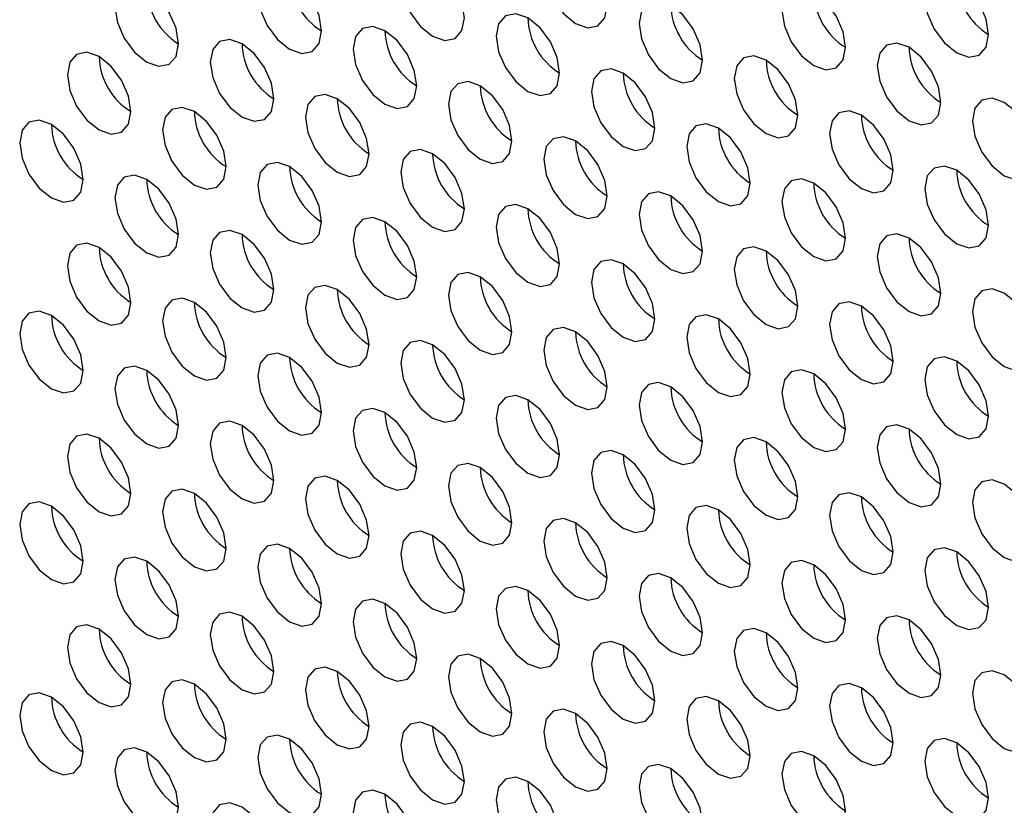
# Paper-space layout 'Sheet2' of a CAD drawing. Header units: millimetres. Extents: x 0 to 1118, y 0 to 864.
# Tile 128 of 232: x 793 to 800, y 649 to 655. Entities that reach past the tile are written whole.
import ezdxf

# ---------------------------------------------------------------- set-up
doc = ezdxf.new("R2010")
doc.units = ezdxf.units.MM

psp = doc.layouts.new('Sheet2')

# ---------------------------------------------------------------- linework, layer by layer
at = {"color": 7, "linetype": 'Continuous', "lineweight": 30}
for p, q in [((800.2392, 654.1377), (800.2392, 654.1377)), ((800.2392, 652.7224), (800.2392, 652.7224)), ((800.2392, 651.3071), (800.2392, 651.307)), ((800.2392, 649.8917), (800.2392, 649.8917))]:
    psp.add_line(p, q, dxfattribs=at)
at = {"color": 7, "linetype": 'Continuous', "lineweight": 30, "flags": 128}
for points in [[(797.2929, 654.8587), (797.275, 654.9733), (797.2239, 655.0911), (797.1474, 655.1942), (797.0572, 655.267), (796.967, 655.2983), (796.8906, 655.2835), (796.8395, 655.2247), (796.8215, 655.1309), (796.8395, 655.0164), (796.8906, 654.8986), (796.967, 654.7954), (797.0572, 654.7226), (797.1474, 654.6913), (797.2239, 654.7061), (797.275, 654.7649), (797.2929, 654.8587)], [(796.2323, 654.7634), (796.2143, 654.8779), (796.1632, 654.9957), (796.0868, 655.0988), (795.9966, 655.1716), (795.9064, 655.203), (795.8299, 655.1881), (795.7788, 655.1293), (795.7609, 655.0355), (795.7788, 654.921), (795.8299, 654.8032), (795.9064, 654.7001), (795.9966, 654.6273), (796.0868, 654.5959), (796.1632, 654.6108), (796.2143, 654.6696), (796.2323, 654.7634)], [(795.1716, 654.668), (795.1537, 654.7825), (795.1026, 654.9003), (795.0261, 655.0035), (794.9359, 655.0763), (794.8457, 655.1076), (794.7692, 655.0928), (794.7182, 655.034), (794.7002, 654.9401), (794.7182, 654.8256), (794.7692, 654.7078), (794.8457, 654.6047), (794.9359, 654.5319), (795.0261, 654.5006), (795.1026, 654.5154), (795.1537, 654.5742), (795.1716, 654.668)], [(800.1214, 654.6413), (800.1034, 654.7558), (800.0523, 654.8736), (799.9759, 654.9767), (799.8857, 655.0495), (799.7955, 655.0809), (799.719, 655.066), (799.6679, 655.0072), (799.65, 654.9134), (799.6679, 654.7989), (799.719, 654.6811), (799.7955, 654.5779), (799.8857, 654.5051), (799.9759, 654.4738), (800.0523, 654.4887), (800.1034, 654.5475), (800.1214, 654.6413)], [(794.111, 654.5727), (794.093, 654.6872), (794.0419, 654.805), (793.9655, 654.9081), (793.8753, 654.9809), (793.7851, 655.0123), (793.7086, 654.9974), (793.6575, 654.9386), (793.6395, 654.8448), (793.6575, 654.7303), (793.7086, 654.6125), (793.7851, 654.5093), (793.8753, 654.4365), (793.9655, 654.4052), (794.0419, 654.42), (794.093, 654.4789), (794.111, 654.5727)], [(799.0607, 654.5459), (799.0428, 654.6604), (798.9917, 654.7782), (798.9152, 654.8814), (798.825, 654.9541), (798.7348, 654.9855), (798.6583, 654.9706), (798.6072, 654.9118), (798.5893, 654.818), (798.6072, 654.7035), (798.6583, 654.5857), (798.7348, 654.4826), (798.825, 654.4098), (798.9152, 654.3784), (798.9917, 654.3933), (799.0428, 654.4521), (799.0607, 654.5459)], [(798, 654.4505), (797.9821, 654.5651), (797.931, 654.6828), (797.8545, 654.786), (797.7643, 654.8588), (797.6741, 654.8901), (797.5977, 654.8753), (797.5466, 654.8165), (797.5286, 654.7227), (797.5466, 654.6082), (797.5977, 654.4904), (797.6741, 654.3872), (797.7643, 654.3144), (797.8545, 654.2831), (797.931, 654.2979), (797.9821, 654.3567), (798, 654.4505)], [(796.9394, 654.3552), (796.9214, 654.4697), (796.8704, 654.5875), (796.7939, 654.6906), (796.7037, 654.7634), (796.6135, 654.7948), (796.537, 654.7799), (796.4859, 654.7211), (796.468, 654.6273), (796.4859, 654.5128), (796.537, 654.395), (796.6135, 654.2919), (796.7037, 654.2191), (796.7939, 654.1877), (796.8704, 654.2026), (796.9214, 654.2614), (796.9394, 654.3552)], [(795.8787, 654.2598), (795.8608, 654.3743), (795.8097, 654.4921), (795.7332, 654.5953), (795.643, 654.6681), (795.5528, 654.6994), (795.4764, 654.6846), (795.4253, 654.6257), (795.4073, 654.5319), (795.4253, 654.4174), (795.4764, 654.2996), (795.5528, 654.1965), (795.643, 654.1237), (795.7332, 654.0923), (795.8097, 654.1072), (795.8608, 654.166), (795.8787, 654.2598)], [(794.8181, 654.1644), (794.8001, 654.279), (794.749, 654.3968), (794.6726, 654.4999), (794.5824, 654.5727), (794.4922, 654.6041), (794.4157, 654.5892), (794.3646, 654.5304), (794.3467, 654.4366), (794.3646, 654.3221), (794.4157, 654.2043), (794.4922, 654.1011), (794.5824, 654.0283), (794.6726, 653.997), (794.749, 654.0118), (794.8001, 654.0706), (794.8181, 654.1644)], [(799.7678, 654.1377), (799.7499, 654.2522), (799.6988, 654.37), (799.6223, 654.4732), (799.5321, 654.5459), (799.4419, 654.5773), (799.3654, 654.5624), (799.3143, 654.5036), (799.2964, 654.4098), (799.3143, 654.2953), (799.3654, 654.1775), (799.4419, 654.0744), (799.5321, 654.0016), (799.6223, 653.9702), (799.6988, 653.9851), (799.7499, 654.0439), (799.7678, 654.1377)], [(793.7574, 654.0691), (793.7395, 654.1836), (793.6884, 654.3014), (793.6119, 654.4045), (793.5217, 654.4773), (793.4315, 654.5087), (793.355, 654.4938), (793.3039, 654.435), (793.286, 654.3412), (793.3039, 654.2267), (793.355, 654.1089), (793.4315, 654.0058), (793.5217, 653.933), (793.6119, 653.9016), (793.6884, 653.9165), (793.7395, 653.9753), (793.7574, 654.0691)], [(798.7072, 654.0423), (798.6892, 654.1568), (798.6381, 654.2746), (798.5616, 654.3778), (798.4714, 654.4506), (798.3812, 654.4819), (798.3048, 654.4671), (798.2537, 654.4083), (798.2357, 654.3145), (798.2537, 654.2), (798.3048, 654.0822), (798.3812, 653.979), (798.4714, 653.9062), (798.5616, 653.8749), (798.6381, 653.8897), (798.6892, 653.9485), (798.7072, 654.0423)], [(797.6465, 653.947), (797.6286, 654.0615), (797.5775, 654.1793), (797.501, 654.2824), (797.4108, 654.3552), (797.3206, 654.3866), (797.2441, 654.3717), (797.193, 654.3129), (797.1751, 654.2191), (797.193, 654.1046), (797.2441, 653.9868), (797.3206, 653.8836), (797.4108, 653.8109), (797.501, 653.7795), (797.5775, 653.7944), (797.6286, 653.8532), (797.6465, 653.947)], [(796.5858, 653.8516), (796.5679, 653.9661), (796.5168, 654.0839), (796.4403, 654.1871), (796.3501, 654.2599), (796.2599, 654.2912), (796.1835, 654.2763), (796.1324, 654.2175), (796.1144, 654.1237), (796.1324, 654.0092), (796.1835, 653.8914), (796.2599, 653.7883), (796.3501, 653.7155), (796.4403, 653.6841), (796.5168, 653.699), (796.5679, 653.7578), (796.5858, 653.8516)], [(795.5252, 653.7562), (795.5072, 653.8708), (795.4561, 653.9886), (795.3797, 654.0917), (795.2895, 654.1645), (795.1993, 654.1958), (795.1228, 654.181), (795.0717, 654.1222), (795.0538, 654.0284), (795.0717, 653.9139), (795.1228, 653.7961), (795.1993, 653.6929), (795.2895, 653.6201), (795.3797, 653.5888), (795.4561, 653.6036), (795.5072, 653.6624), (795.5252, 653.7562)], [(800.4749, 653.7295), (800.457, 653.844), (800.4059, 653.9618), (800.3294, 654.0649), (800.2392, 654.1377), (800.149, 654.1691), (800.0725, 654.1542), (800.0215, 654.0954), (800.0035, 654.0016), (800.0215, 653.8871), (800.0725, 653.7693), (800.149, 653.6662), (800.2392, 653.5934), (800.3294, 653.562), (800.4059, 653.5769), (800.457, 653.6357), (800.4749, 653.7295)], [(794.4645, 653.6609), (794.4466, 653.7754), (794.3955, 653.8932), (794.319, 653.9963), (794.2288, 654.0691), (794.1386, 654.1005), (794.0621, 654.0856), (794.011, 654.0268), (793.9931, 653.933), (794.011, 653.8185), (794.0621, 653.7007), (794.1386, 653.5976), (794.2288, 653.5248), (794.319, 653.4934), (794.3955, 653.5083), (794.4466, 653.5671), (794.4645, 653.6609)], [(799.4143, 653.6341), (799.3963, 653.7486), (799.3452, 653.8664), (799.2688, 653.9696), (799.1786, 654.0424), (799.0884, 654.0737), (799.0119, 654.0589), (798.9608, 654.0001), (798.9429, 653.9063), (798.9608, 653.7917), (799.0119, 653.6739), (799.0884, 653.5708), (799.1786, 653.498), (799.2688, 653.4667), (799.3452, 653.4815), (799.3963, 653.5403), (799.4143, 653.6341)], [(793.4038, 653.5655), (793.3859, 653.68), (793.3348, 653.7978), (793.2583, 653.901), (793.1682, 653.9738), (793.0779, 654.0051), (793.0015, 653.9903), (792.9504, 653.9315), (792.9324, 653.8377), (792.9504, 653.7231), (793.0015, 653.6053), (793.0779, 653.5022), (793.1682, 653.4294), (793.2583, 653.3981), (793.3348, 653.4129), (793.3859, 653.4717), (793.4038, 653.5655)], [(798.3536, 653.5388), (798.3357, 653.6533), (798.2846, 653.7711), (798.2081, 653.8742), (798.1179, 653.947), (798.0277, 653.9784), (797.9512, 653.9635), (797.9001, 653.9047), (797.8822, 653.8109), (797.9001, 653.6964), (797.9512, 653.5786), (798.0277, 653.4754), (798.1179, 653.4026), (798.2081, 653.3713), (798.2846, 653.3862), (798.3357, 653.445), (798.3536, 653.5388)], [(797.2929, 653.4434), (797.275, 653.5579), (797.2239, 653.6757), (797.1474, 653.7789), (797.0572, 653.8516), (796.967, 653.883), (796.8906, 653.8681), (796.8395, 653.8093), (796.8215, 653.7155), (796.8395, 653.601), (796.8906, 653.4832), (796.967, 653.3801), (797.0572, 653.3073), (797.1474, 653.2759), (797.2239, 653.2908), (797.275, 653.3496), (797.2929, 653.4434)], [(796.2323, 653.348), (796.2143, 653.4626), (796.1632, 653.5804), (796.0868, 653.6835), (795.9966, 653.7563), (795.9064, 653.7876), (795.8299, 653.7728), (795.7788, 653.714), (795.7609, 653.6202), (795.7788, 653.5057), (795.8299, 653.3879), (795.9064, 653.2847), (795.9966, 653.2119), (796.0868, 653.1806), (796.1632, 653.1954), (796.2143, 653.2542), (796.2323, 653.348)], [(795.1716, 653.2527), (795.1537, 653.3672), (795.1026, 653.485), (795.0261, 653.5881), (794.9359, 653.6609), (794.8457, 653.6923), (794.7692, 653.6774), (794.7182, 653.6186), (794.7002, 653.5248), (794.7182, 653.4103), (794.7692, 653.2925), (794.8457, 653.1894), (794.9359, 653.1166), (795.0261, 653.0852), (795.1026, 653.1001), (795.1537, 653.1589), (795.1716, 653.2527)], [(800.1214, 653.2259), (800.1034, 653.3404), (800.0523, 653.4582), (799.9759, 653.5614), (799.8857, 653.6342), (799.7955, 653.6655), (799.719, 653.6507), (799.6679, 653.5919), (799.65, 653.4981), (799.6679, 653.3835), (799.719, 653.2657), (799.7955, 653.1626), (799.8857, 653.0898), (799.9759, 653.0585), (800.0523, 653.0733), (800.1034, 653.1321), (800.1214, 653.2259)], [(794.111, 653.1573), (794.093, 653.2718), (794.0419, 653.3896), (793.9655, 653.4928), (793.8753, 653.5656), (793.7851, 653.5969), (793.7086, 653.5821), (793.6575, 653.5233), (793.6395, 653.4295), (793.6575, 653.3149), (793.7086, 653.1971), (793.7851, 653.094), (793.8753, 653.0212), (793.9655, 652.9898), (794.0419, 653.0047), (794.093, 653.0635), (794.111, 653.1573)], [(799.0607, 653.1306), (799.0428, 653.2451), (798.9917, 653.3629), (798.9152, 653.466), (798.825, 653.5388), (798.7348, 653.5702), (798.6583, 653.5553), (798.6072, 653.4965), (798.5893, 653.4027), (798.6072, 653.2882), (798.6583, 653.1704), (798.7348, 653.0672), (798.825, 652.9944), (798.9152, 652.9631), (798.9917, 652.978), (799.0428, 653.0368), (799.0607, 653.1306)], [(798, 653.0352), (797.9821, 653.1497), (797.931, 653.2675), (797.8545, 653.3707), (797.7643, 653.4434), (797.6741, 653.4748), (797.5977, 653.4599), (797.5466, 653.4011), (797.5286, 653.3073), (797.5466, 653.1928), (797.5977, 653.075), (797.6741, 652.9719), (797.7643, 652.8991), (797.8545, 652.8677), (797.931, 652.8826), (797.9821, 652.9414), (798, 653.0352)], [(796.9394, 652.9398), (796.9214, 653.0544), (796.8704, 653.1721), (796.7939, 653.2753), (796.7037, 653.3481), (796.6135, 653.3794), (796.537, 653.3646), (796.4859, 653.3058), (796.468, 653.212), (796.4859, 653.0975), (796.537, 652.9797), (796.6135, 652.8765), (796.7037, 652.8037), (796.7939, 652.7724), (796.8704, 652.7872), (796.9214, 652.846), (796.9394, 652.9398)], [(795.8787, 652.8445), (795.8608, 652.959), (795.8097, 653.0768), (795.7332, 653.1799), (795.643, 653.2527), (795.5528, 653.2841), (795.4764, 653.2692), (795.4253, 653.2104), (795.4073, 653.1166), (795.4253, 653.0021), (795.4764, 652.8843), (795.5528, 652.7812), (795.643, 652.7084), (795.7332, 652.677), (795.8097, 652.6919), (795.8608, 652.7507), (795.8787, 652.8445)], [(794.8181, 652.7491), (794.8001, 652.8636), (794.749, 652.9814), (794.6726, 653.0846), (794.5824, 653.1574), (794.4922, 653.1887), (794.4157, 653.1738), (794.3646, 653.115), (794.3467, 653.0212), (794.3646, 652.9067), (794.4157, 652.7889), (794.4922, 652.6858), (794.5824, 652.613), (794.6726, 652.5816), (794.749, 652.5965), (794.8001, 652.6553), (794.8181, 652.7491)], [(799.7678, 652.7224), (799.7499, 652.8369), (799.6988, 652.9547), (799.6223, 653.0578), (799.5321, 653.1306), (799.4419, 653.162), (799.3654, 653.1471), (799.3143, 653.0883), (799.2964, 652.9945), (799.3143, 652.88), (799.3654, 652.7622), (799.4419, 652.659), (799.5321, 652.5862), (799.6223, 652.5549), (799.6988, 652.5697), (799.7499, 652.6286), (799.7678, 652.7224)], [(793.7574, 652.6537), (793.7395, 652.7683), (793.6884, 652.8861), (793.6119, 652.9892), (793.5217, 653.062), (793.4315, 653.0934), (793.355, 653.0785), (793.3039, 653.0197), (793.286, 652.9259), (793.3039, 652.8114), (793.355, 652.6936), (793.4315, 652.5904), (793.5217, 652.5176), (793.6119, 652.4863), (793.6884, 652.5011), (793.7395, 652.5599), (793.7574, 652.6537)], [(798.7072, 652.627), (798.6892, 652.7415), (798.6381, 652.8593), (798.5616, 652.9625), (798.4714, 653.0352), (798.3812, 653.0666), (798.3048, 653.0517), (798.2537, 652.9929), (798.2357, 652.8991), (798.2537, 652.7846), (798.3048, 652.6668), (798.3812, 652.5637), (798.4714, 652.4909), (798.5616, 652.4595), (798.6381, 652.4744), (798.6892, 652.5332), (798.7072, 652.627)], [(797.6465, 652.5316), (797.6286, 652.6461), (797.5775, 652.7639), (797.501, 652.8671), (797.4108, 652.9399), (797.3206, 652.9712), (797.2441, 652.9564), (797.193, 652.8976), (797.1751, 652.8038), (797.193, 652.6893), (797.2441, 652.5715), (797.3206, 652.4683), (797.4108, 652.3955), (797.501, 652.3642), (797.5775, 652.379), (797.6286, 652.4378), (797.6465, 652.5316)], [(796.5858, 652.4363), (796.5679, 652.5508), (796.5168, 652.6686), (796.4403, 652.7717), (796.3501, 652.8445), (796.2599, 652.8759), (796.1835, 652.861), (796.1324, 652.8022), (796.1144, 652.7084), (796.1324, 652.5939), (796.1835, 652.4761), (796.2599, 652.3729), (796.3501, 652.3002), (796.4403, 652.2688), (796.5168, 652.2837), (796.5679, 652.3425), (796.5858, 652.4363)], [(795.5252, 652.3409), (795.5072, 652.4554), (795.4561, 652.5732), (795.3797, 652.6764), (795.2895, 652.7492), (795.1993, 652.7805), (795.1228, 652.7656), (795.0717, 652.7068), (795.0538, 652.613), (795.0717, 652.4985), (795.1228, 652.3807), (795.1993, 652.2776), (795.2895, 652.2048), (795.3797, 652.1734), (795.4561, 652.1883), (795.5072, 652.2471), (795.5252, 652.3409)], [(800.4749, 652.3142), (800.457, 652.4287), (800.4059, 652.5465), (800.3294, 652.6496), (800.2392, 652.7224), (800.149, 652.7538), (800.0725, 652.7389), (800.0215, 652.6801), (800.0035, 652.5863), (800.0215, 652.4718), (800.0725, 652.354), (800.149, 652.2508), (800.2392, 652.178), (800.3294, 652.1467), (800.4059, 652.1615), (800.457, 652.2203), (800.4749, 652.3142)], [(794.4645, 652.2455), (794.4466, 652.3601), (794.3955, 652.4779), (794.319, 652.581), (794.2288, 652.6538), (794.1386, 652.6851), (794.0621, 652.6703), (794.011, 652.6115), (793.9931, 652.5177), (794.011, 652.4032), (794.0621, 652.2854), (794.1386, 652.1822), (794.2288, 652.1094), (794.319, 652.0781), (794.3955, 652.0929), (794.4466, 652.1517), (794.4645, 652.2455)], [(799.4143, 652.2188), (799.3963, 652.3333), (799.3452, 652.4511), (799.2688, 652.5543), (799.1786, 652.627), (799.0884, 652.6584), (799.0119, 652.6435), (798.9608, 652.5847), (798.9429, 652.4909), (798.9608, 652.3764), (799.0119, 652.2586), (799.0884, 652.1555), (799.1786, 652.0827), (799.2688, 652.0513), (799.3452, 652.0662), (799.3963, 652.125), (799.4143, 652.2188)], [(793.4038, 652.1502), (793.3859, 652.2647), (793.3348, 652.3825), (793.2583, 652.4856), (793.1682, 652.5584), (793.0779, 652.5898), (793.0015, 652.5749), (792.9504, 652.5161), (792.9324, 652.4223), (792.9504, 652.3078), (793.0015, 652.19), (793.0779, 652.0869), (793.1682, 652.0141), (793.2583, 651.9827), (793.3348, 651.9976), (793.3859, 652.0564), (793.4038, 652.1502)], [(798.3536, 652.1234), (798.3357, 652.2379), (798.2846, 652.3557), (798.2081, 652.4589), (798.1179, 652.5317), (798.0277, 652.563), (797.9512, 652.5482), (797.9001, 652.4894), (797.8822, 652.3956), (797.9001, 652.281), (797.9512, 652.1632), (798.0277, 652.0601), (798.1179, 651.9873), (798.2081, 651.956), (798.2846, 651.9708), (798.3357, 652.0296), (798.3536, 652.1234)], [(797.2929, 652.0281), (797.275, 652.1426), (797.2239, 652.2604), (797.1474, 652.3635), (797.0572, 652.4363), (796.967, 652.4677), (796.8906, 652.4528), (796.8395, 652.394), (796.8215, 652.3002), (796.8395, 652.1857), (796.8906, 652.0679), (796.967, 651.9647), (797.0572, 651.8919), (797.1474, 651.8606), (797.2239, 651.8755), (797.275, 651.9343), (797.2929, 652.0281)], [(796.2323, 651.9327), (796.2143, 652.0472), (796.1632, 652.165), (796.0868, 652.2682), (795.9966, 652.3409), (795.9064, 652.3723), (795.8299, 652.3574), (795.7788, 652.2986), (795.7609, 652.2048), (795.7788, 652.0903), (795.8299, 651.9725), (795.9064, 651.8694), (795.9966, 651.7966), (796.0868, 651.7652), (796.1632, 651.7801), (796.2143, 651.8389), (796.2323, 651.9327)], [(795.1716, 651.8373), (795.1537, 651.9519), (795.1026, 652.0697), (795.0261, 652.1728), (794.9359, 652.2456), (794.8457, 652.2769), (794.7692, 652.2621), (794.7182, 652.2033), (794.7002, 652.1095), (794.7182, 651.995), (794.7692, 651.8772), (794.8457, 651.774), (794.9359, 651.7012), (795.0261, 651.6699), (795.1026, 651.6847), (795.1537, 651.7435), (795.1716, 651.8373)], [(800.1214, 651.8106), (800.1034, 651.9251), (800.0523, 652.0429), (799.9759, 652.146), (799.8857, 652.2188), (799.7955, 652.2502), (799.719, 652.2353), (799.6679, 652.1765), (799.65, 652.0827), (799.6679, 651.9682), (799.719, 651.8504), (799.7955, 651.7473), (799.8857, 651.6745), (799.9759, 651.6431), (800.0523, 651.658), (800.1034, 651.7168), (800.1214, 651.8106)], [(794.111, 651.742), (794.093, 651.8565), (794.0419, 651.9743), (793.9655, 652.0774), (793.8753, 652.1502), (793.7851, 652.1816), (793.7086, 652.1667), (793.6575, 652.1079), (793.6395, 652.0141), (793.6575, 651.8996), (793.7086, 651.7818), (793.7851, 651.6787), (793.8753, 651.6059), (793.9655, 651.5745), (794.0419, 651.5894), (794.093, 651.6482), (794.111, 651.742)], [(799.0607, 651.7152), (799.0428, 651.8297), (798.9917, 651.9475), (798.9152, 652.0507), (798.825, 652.1235), (798.7348, 652.1548), (798.6583, 652.14), (798.6072, 652.0812), (798.5893, 651.9874), (798.6072, 651.8728), (798.6583, 651.755), (798.7348, 651.6519), (798.825, 651.5791), (798.9152, 651.5478), (798.9917, 651.5626), (799.0428, 651.6214), (799.0607, 651.7152)], [(798, 651.6199), (797.9821, 651.7344), (797.931, 651.8522), (797.8545, 651.9553), (797.7643, 652.0281), (797.6741, 652.0595), (797.5977, 652.0446), (797.5466, 651.9858), (797.5286, 651.892), (797.5466, 651.7775), (797.5977, 651.6597), (797.6741, 651.5565), (797.7643, 651.4837), (797.8545, 651.4524), (797.931, 651.4673), (797.9821, 651.5261), (798, 651.6199)], [(796.9394, 651.5245), (796.9214, 651.639), (796.8704, 651.7568), (796.7939, 651.86), (796.7037, 651.9327), (796.6135, 651.9641), (796.537, 651.9492), (796.4859, 651.8904), (796.468, 651.7966), (796.4859, 651.6821), (796.537, 651.5643), (796.6135, 651.4612), (796.7037, 651.3884), (796.7939, 651.357), (796.8704, 651.3719), (796.9214, 651.4307), (796.9394, 651.5245)], [(795.8787, 651.4291), (795.8608, 651.5437), (795.8097, 651.6614), (795.7332, 651.7646), (795.643, 651.8374), (795.5528, 651.8687), (795.4764, 651.8539), (795.4253, 651.7951), (795.4073, 651.7013), (795.4253, 651.5868), (795.4764, 651.469), (795.5528, 651.3658), (795.643, 651.293), (795.7332, 651.2617), (795.8097, 651.2765), (795.8608, 651.3353), (795.8787, 651.4291)], [(794.8181, 651.3338), (794.8001, 651.4483), (794.749, 651.5661), (794.6726, 651.6692), (794.5824, 651.742), (794.4922, 651.7734), (794.4157, 651.7585), (794.3646, 651.6997), (794.3467, 651.6059), (794.3646, 651.4914), (794.4157, 651.3736), (794.4922, 651.2705), (794.5824, 651.1977), (794.6726, 651.1663), (794.749, 651.1812), (794.8001, 651.24), (794.8181, 651.3338)], [(799.7678, 651.307), (799.7499, 651.4215), (799.6988, 651.5393), (799.6223, 651.6425), (799.5321, 651.7153), (799.4419, 651.7466), (799.3654, 651.7318), (799.3143, 651.673), (799.2964, 651.5792), (799.3143, 651.4646), (799.3654, 651.3468), (799.4419, 651.2437), (799.5321, 651.1709), (799.6223, 651.1396), (799.6988, 651.1544), (799.7499, 651.2132), (799.7678, 651.307)], [(793.7574, 651.2384), (793.7395, 651.3529), (793.6884, 651.4707), (793.6119, 651.5739), (793.5217, 651.6467), (793.4315, 651.678), (793.355, 651.6632), (793.3039, 651.6043), (793.286, 651.5105), (793.3039, 651.396), (793.355, 651.2782), (793.4315, 651.1751), (793.5217, 651.1023), (793.6119, 651.0709), (793.6884, 651.0858), (793.7395, 651.1446), (793.7574, 651.2384)], [(798.7072, 651.2117), (798.6892, 651.3262), (798.6381, 651.444), (798.5616, 651.5471), (798.4714, 651.6199), (798.3812, 651.6513), (798.3048, 651.6364), (798.2537, 651.5776), (798.2357, 651.4838), (798.2537, 651.3693), (798.3048, 651.2515), (798.3812, 651.1483), (798.4714, 651.0755), (798.5616, 651.0442), (798.6381, 651.059), (798.6892, 651.1179), (798.7072, 651.2117)], [(797.6465, 651.1163), (797.6286, 651.2308), (797.5775, 651.3486), (797.501, 651.4518), (797.4108, 651.5245), (797.3206, 651.5559), (797.2441, 651.541), (797.193, 651.4822), (797.1751, 651.3884), (797.193, 651.2739), (797.2441, 651.1561), (797.3206, 651.053), (797.4108, 650.9802), (797.501, 650.9488), (797.5775, 650.9637), (797.6286, 651.0225), (797.6465, 651.1163)], [(796.5858, 651.0209), (796.5679, 651.1354), (796.5168, 651.2532), (796.4403, 651.3564), (796.3501, 651.4292), (796.2599, 651.4605), (796.1835, 651.4457), (796.1324, 651.3869), (796.1144, 651.2931), (796.1324, 651.1786), (796.1835, 651.0608), (796.2599, 650.9576), (796.3501, 650.8848), (796.4403, 650.8535), (796.5168, 650.8683), (796.5679, 650.9271), (796.5858, 651.0209)], [(795.5252, 650.9256), (795.5072, 651.0401), (795.4561, 651.1579), (795.3797, 651.261), (795.2895, 651.3338), (795.1993, 651.3652), (795.1228, 651.3503), (795.0717, 651.2915), (795.0538, 651.1977), (795.0717, 651.0832), (795.1228, 650.9654), (795.1993, 650.8622), (795.2895, 650.7895), (795.3797, 650.7581), (795.4561, 650.773), (795.5072, 650.8318), (795.5252, 650.9256)], [(800.4749, 650.8988), (800.457, 651.0133), (800.4059, 651.1311), (800.3294, 651.2343), (800.2392, 651.3071), (800.149, 651.3384), (800.0725, 651.3236), (800.0215, 651.2648), (800.0035, 651.1709), (800.0215, 651.0564), (800.0725, 650.9386), (800.149, 650.8355), (800.2392, 650.7627), (800.3294, 650.7314), (800.4059, 650.7462), (800.457, 650.805), (800.4749, 650.8988)], [(794.4645, 650.8302), (794.4466, 650.9447), (794.3955, 651.0625), (794.319, 651.1657), (794.2288, 651.2385), (794.1386, 651.2698), (794.0621, 651.2549), (794.011, 651.1961), (793.9931, 651.1023), (794.011, 650.9878), (794.0621, 650.87), (794.1386, 650.7669), (794.2288, 650.6941), (794.319, 650.6627), (794.3955, 650.6776), (794.4466, 650.7364), (794.4645, 650.8302)], [(799.4143, 650.8035), (799.3963, 650.918), (799.3452, 651.0358), (799.2688, 651.1389), (799.1786, 651.2117), (799.0884, 651.2431), (799.0119, 651.2282), (798.9608, 651.1694), (798.9429, 651.0756), (798.9608, 650.9611), (799.0119, 650.8433), (799.0884, 650.7401), (799.1786, 650.6673), (799.2688, 650.636), (799.3452, 650.6508), (799.3963, 650.7097), (799.4143, 650.8035)], [(793.4038, 650.7348), (793.3859, 650.8494), (793.3348, 650.9672), (793.2583, 651.0703), (793.1682, 651.1431), (793.0779, 651.1744), (793.0015, 651.1596), (792.9504, 651.1008), (792.9324, 651.007), (792.9504, 650.8925), (793.0015, 650.7747), (793.0779, 650.6715), (793.1682, 650.5987), (793.2583, 650.5674), (793.3348, 650.5822), (793.3859, 650.641), (793.4038, 650.7348)], [(798.3536, 650.7081), (798.3357, 650.8226), (798.2846, 650.9404), (798.2081, 651.0436), (798.1179, 651.1163), (798.0277, 651.1477), (797.9512, 651.1328), (797.9001, 651.074), (797.8822, 650.9802), (797.9001, 650.8657), (797.9512, 650.7479), (798.0277, 650.6448), (798.1179, 650.572), (798.2081, 650.5406), (798.2846, 650.5555), (798.3357, 650.6143), (798.3536, 650.7081)], [(797.2929, 650.6127), (797.275, 650.7272), (797.2239, 650.845), (797.1474, 650.9482), (797.0572, 651.021), (796.967, 651.0523), (796.8906, 651.0375), (796.8395, 650.9787), (796.8215, 650.8849), (796.8395, 650.7703), (796.8906, 650.6525), (796.967, 650.5494), (797.0572, 650.4766), (797.1474, 650.4453), (797.2239, 650.4601), (797.275, 650.5189), (797.2929, 650.6127)], [(796.2323, 650.5174), (796.2143, 650.6319), (796.1632, 650.7497), (796.0868, 650.8528), (795.9966, 650.9256), (795.9064, 650.957), (795.8299, 650.9421), (795.7788, 650.8833), (795.7609, 650.7895), (795.7788, 650.675), (795.8299, 650.5572), (795.9064, 650.454), (795.9966, 650.3812), (796.0868, 650.3499), (796.1632, 650.3648), (796.2143, 650.4236), (796.2323, 650.5174)], [(795.1716, 650.422), (795.1537, 650.5365), (795.1026, 650.6543), (795.0261, 650.7575), (794.9359, 650.8302), (794.8457, 650.8616), (794.7692, 650.8467), (794.7182, 650.7879), (794.7002, 650.6941), (794.7182, 650.5796), (794.7692, 650.4618), (794.8457, 650.3587), (794.9359, 650.2859), (795.0261, 650.2545), (795.1026, 650.2694), (795.1537, 650.3282), (795.1716, 650.422)], [(800.1214, 650.3952), (800.1034, 650.5098), (800.0523, 650.6276), (799.9759, 650.7307), (799.8857, 650.8035), (799.7955, 650.8349), (799.719, 650.82), (799.6679, 650.7612), (799.65, 650.6674), (799.6679, 650.5529), (799.719, 650.4351), (799.7955, 650.3319), (799.8857, 650.2591), (799.9759, 650.2278), (800.0523, 650.2426), (800.1034, 650.3014), (800.1214, 650.3952)], [(794.111, 650.3266), (794.093, 650.4412), (794.0419, 650.559), (793.9655, 650.6621), (793.8753, 650.7349), (793.7851, 650.7662), (793.7086, 650.7514), (793.6575, 650.6926), (793.6395, 650.5988), (793.6575, 650.4843), (793.7086, 650.3665), (793.7851, 650.2633), (793.8753, 650.1905), (793.9655, 650.1592), (794.0419, 650.174), (794.093, 650.2328), (794.111, 650.3266)], [(799.0607, 650.2999), (799.0428, 650.4144), (798.9917, 650.5322), (798.9152, 650.6353), (798.825, 650.7081), (798.7348, 650.7395), (798.6583, 650.7246), (798.6072, 650.6658), (798.5893, 650.572), (798.6072, 650.4575), (798.6583, 650.3397), (798.7348, 650.2366), (798.825, 650.1638), (798.9152, 650.1324), (798.9917, 650.1473), (799.0428, 650.2061), (799.0607, 650.2999)], [(798, 650.2045), (797.9821, 650.319), (797.931, 650.4368), (797.8545, 650.54), (797.7643, 650.6128), (797.6741, 650.6441), (797.5977, 650.6293), (797.5466, 650.5705), (797.5286, 650.4767), (797.5466, 650.3621), (797.5977, 650.2443), (797.6741, 650.1412), (797.7643, 650.0684), (797.8545, 650.0371), (797.931, 650.0519), (797.9821, 650.1107), (798, 650.2045)], [(796.9394, 650.1092), (796.9214, 650.2237), (796.8704, 650.3415), (796.7939, 650.4446), (796.7037, 650.5174), (796.6135, 650.5488), (796.537, 650.5339), (796.4859, 650.4751), (796.468, 650.3813), (796.4859, 650.2668), (796.537, 650.149), (796.6135, 650.0458), (796.7037, 649.973), (796.7939, 649.9417), (796.8704, 649.9566), (796.9214, 650.0154), (796.9394, 650.1092)], [(795.8787, 650.0138), (795.8608, 650.1283), (795.8097, 650.2461), (795.7332, 650.3493), (795.643, 650.422), (795.5528, 650.4534), (795.4764, 650.4385), (795.4253, 650.3797), (795.4073, 650.2859), (795.4253, 650.1714), (795.4764, 650.0536), (795.5528, 649.9505), (795.643, 649.8777), (795.7332, 649.8463), (795.8097, 649.8612), (795.8608, 649.92), (795.8787, 650.0138)], [(794.8181, 649.9184), (794.8001, 650.033), (794.749, 650.1507), (794.6726, 650.2539), (794.5824, 650.3267), (794.4922, 650.358), (794.4157, 650.3432), (794.3646, 650.2844), (794.3467, 650.1906), (794.3646, 650.0761), (794.4157, 649.9583), (794.4922, 649.8551), (794.5824, 649.7823), (794.6726, 649.751), (794.749, 649.7658), (794.8001, 649.8246), (794.8181, 649.9184)], [(799.7678, 649.8917), (799.7499, 650.0062), (799.6988, 650.124), (799.6223, 650.2271), (799.5321, 650.2999), (799.4419, 650.3313), (799.3654, 650.3164), (799.3143, 650.2576), (799.2964, 650.1638), (799.3143, 650.0493), (799.3654, 649.9315), (799.4419, 649.8284), (799.5321, 649.7556), (799.6223, 649.7242), (799.6988, 649.7391), (799.7499, 649.7979), (799.7678, 649.8917)], [(793.7574, 649.8231), (793.7395, 649.9376), (793.6884, 650.0554), (793.6119, 650.1585), (793.5217, 650.2313), (793.4315, 650.2627), (793.355, 650.2478), (793.3039, 650.189), (793.286, 650.0952), (793.3039, 649.9807), (793.355, 649.8629), (793.4315, 649.7597), (793.5217, 649.687), (793.6119, 649.6556), (793.6884, 649.6705), (793.7395, 649.7293), (793.7574, 649.8231)], [(798.7072, 649.7963), (798.6892, 649.9108), (798.6381, 650.0286), (798.5616, 650.1318), (798.4714, 650.2046), (798.3812, 650.2359), (798.3048, 650.2211), (798.2537, 650.1623), (798.2357, 650.0685), (798.2537, 649.9539), (798.3048, 649.8361), (798.3812, 649.733), (798.4714, 649.6602), (798.5616, 649.6289), (798.6381, 649.6437), (798.6892, 649.7025), (798.7072, 649.7963)], [(797.6465, 649.701), (797.6286, 649.8155), (797.5775, 649.9333), (797.501, 650.0364), (797.4108, 650.1092), (797.3206, 650.1406), (797.2441, 650.1257), (797.193, 650.0669), (797.1751, 649.9731), (797.193, 649.8586), (797.2441, 649.7408), (797.3206, 649.6376), (797.4108, 649.5648), (797.501, 649.5335), (797.5775, 649.5483), (797.6286, 649.6072), (797.6465, 649.701)], [(796.5858, 649.6056), (796.5679, 649.7201), (796.5168, 649.8379), (796.4403, 649.9411), (796.3501, 650.0138), (796.2599, 650.0452), (796.1835, 650.0303), (796.1324, 649.9715), (796.1144, 649.8777), (796.1324, 649.7632), (796.1835, 649.6454), (796.2599, 649.5423), (796.3501, 649.4695), (796.4403, 649.4381), (796.5168, 649.453), (796.5679, 649.5118), (796.5858, 649.6056)], [(795.5252, 649.5102), (795.5072, 649.6247), (795.4561, 649.7425), (795.3797, 649.8457), (795.2895, 649.9185), (795.1993, 649.9498), (795.1228, 649.935), (795.0717, 649.8762), (795.0538, 649.7824), (795.0717, 649.6678), (795.1228, 649.5501), (795.1993, 649.4469), (795.2895, 649.3741), (795.3797, 649.3428), (795.4561, 649.3576), (795.5072, 649.4164), (795.5252, 649.5102)], [(800.4749, 649.4835), (800.457, 649.598), (800.4059, 649.7158), (800.3294, 649.8189), (800.2392, 649.8917), (800.149, 649.9231), (800.0725, 649.9082), (800.0215, 649.8494), (800.0035, 649.7556), (800.0215, 649.6411), (800.0725, 649.5233), (800.149, 649.4202), (800.2392, 649.3474), (800.3294, 649.316), (800.4059, 649.3309), (800.457, 649.3897), (800.4749, 649.4835)], [(794.4645, 649.4149), (794.4466, 649.5294), (794.3955, 649.6472), (794.319, 649.7503), (794.2288, 649.8231), (794.1386, 649.8545), (794.0621, 649.8396), (794.011, 649.7808), (793.9931, 649.687), (794.011, 649.5725), (794.0621, 649.4547), (794.1386, 649.3515), (794.2288, 649.2788), (794.319, 649.2474), (794.3955, 649.2623), (794.4466, 649.3211), (794.4645, 649.4149)], [(799.4143, 649.3881), (799.3963, 649.5026), (799.3452, 649.6204), (799.2688, 649.7236), (799.1786, 649.7964), (799.0884, 649.8277), (799.0119, 649.8129), (798.9608, 649.7541), (798.9429, 649.6603), (798.9608, 649.5457), (799.0119, 649.4279), (799.0884, 649.3248), (799.1786, 649.252), (799.2688, 649.2207), (799.3452, 649.2355), (799.3963, 649.2943), (799.4143, 649.3881)], [(793.4038, 649.3195), (793.3859, 649.434), (793.3348, 649.5518), (793.2583, 649.655), (793.1682, 649.7278), (793.0779, 649.7591), (793.0015, 649.7442), (792.9504, 649.6854), (792.9324, 649.5916), (792.9504, 649.4771), (793.0015, 649.3593), (793.0779, 649.2562), (793.1682, 649.1834), (793.2583, 649.152), (793.3348, 649.1669), (793.3859, 649.2257), (793.4038, 649.3195)], [(798.3536, 649.2928), (798.3357, 649.4073), (798.2846, 649.5251), (798.2081, 649.6282), (798.1179, 649.701), (798.0277, 649.7324), (797.9512, 649.7175), (797.9001, 649.6587), (797.8822, 649.5649), (797.9001, 649.4504), (797.9512, 649.3326), (798.0277, 649.2294), (798.1179, 649.1566), (798.2081, 649.1253), (798.2846, 649.1401), (798.3357, 649.199), (798.3536, 649.2928)], [(797.2929, 649.1974), (797.275, 649.3119), (797.2239, 649.4297), (797.1474, 649.5328), (797.0572, 649.6056), (796.967, 649.637), (796.8906, 649.6221), (796.8395, 649.5633), (796.8215, 649.4695), (796.8395, 649.355), (796.8906, 649.2372), (796.967, 649.1341), (797.0572, 649.0613), (797.1474, 649.0299), (797.2239, 649.0448), (797.275, 649.1036), (797.2929, 649.1974)], [(796.2323, 649.102), (796.2143, 649.2165), (796.1632, 649.3343), (796.0868, 649.4375), (795.9966, 649.5103), (795.9064, 649.5416), (795.8299, 649.5268), (795.7788, 649.468), (795.7609, 649.3742), (795.7788, 649.2596), (795.8299, 649.1418), (795.9064, 649.0387), (795.9966, 648.9659), (796.0868, 648.9346), (796.1632, 648.9494), (796.2143, 649.0082), (796.2323, 649.102)], [(795.1716, 649.0067), (795.1537, 649.1212), (795.1026, 649.239), (795.0261, 649.3421), (794.9359, 649.4149), (794.8457, 649.4463), (794.7692, 649.4314), (794.7182, 649.3726), (794.7002, 649.2788), (794.7182, 649.1643), (794.7692, 649.0465), (794.8457, 648.9433), (794.9359, 648.8706), (795.0261, 648.8392), (795.1026, 648.8541), (795.1537, 648.9129), (795.1716, 649.0067)], [(800.1214, 648.9799), (800.1034, 649.0944), (800.0523, 649.2122), (799.9759, 649.3154), (799.8857, 649.3882), (799.7955, 649.4195), (799.719, 649.4047), (799.6679, 649.3458), (799.65, 649.252), (799.6679, 649.1375), (799.719, 649.0197), (799.7955, 648.9166), (799.8857, 648.8438), (799.9759, 648.8124), (800.0523, 648.8273), (800.1034, 648.8861), (800.1214, 648.9799)], [(794.111, 648.9113), (794.093, 649.0258), (794.0419, 649.1436), (793.9655, 649.2468), (793.8753, 649.3196), (793.7851, 649.3509), (793.7086, 649.336), (793.6575, 649.2772), (793.6395, 649.1834), (793.6575, 649.0689), (793.7086, 648.9511), (793.7851, 648.848), (793.8753, 648.7752), (793.9655, 648.7438), (794.0419, 648.7587), (794.093, 648.8175), (794.111, 648.9113)], [(799.0607, 648.8845), (799.0428, 648.9991), (798.9917, 649.1169), (798.9152, 649.22), (798.825, 649.2928), (798.7348, 649.3242), (798.6583, 649.3093), (798.6072, 649.2505), (798.5893, 649.1567), (798.6072, 649.0422), (798.6583, 648.9244), (798.7348, 648.8212), (798.825, 648.7484), (798.9152, 648.7171), (798.9917, 648.7319), (799.0428, 648.7907), (799.0607, 648.8845)], [(798, 648.7892), (797.9821, 648.9037), (797.931, 649.0215), (797.8545, 649.1246), (797.7643, 649.1974), (797.6741, 649.2288), (797.5977, 649.2139), (797.5466, 649.1551), (797.5286, 649.0613), (797.5466, 648.9468), (797.5977, 648.829), (797.6741, 648.7259), (797.7643, 648.6531), (797.8545, 648.6217), (797.931, 648.6366), (797.9821, 648.6954), (798, 648.7892)], [(796.9394, 648.6938), (796.9214, 648.8083), (796.8704, 648.9261), (796.7939, 649.0293), (796.7037, 649.1021), (796.6135, 649.1334), (796.537, 649.1186), (796.4859, 649.0598), (796.468, 648.966), (796.4859, 648.8514), (796.537, 648.7336), (796.6135, 648.6305), (796.7037, 648.5577), (796.7939, 648.5264), (796.8704, 648.5412), (796.9214, 648.6), (796.9394, 648.6938)], [(795.8787, 648.5985), (795.8608, 648.713), (795.8097, 648.8308), (795.7332, 648.9339), (795.643, 649.0067), (795.5528, 649.0381), (795.4764, 649.0232), (795.4253, 648.9644), (795.4073, 648.8706), (795.4253, 648.7561), (795.4764, 648.6383), (795.5528, 648.5351), (795.643, 648.4623), (795.7332, 648.431), (795.8097, 648.4459), (795.8608, 648.5047), (795.8787, 648.5985)], [(794.8181, 648.5031), (794.8001, 648.6176), (794.749, 648.7354), (794.6726, 648.8386), (794.5824, 648.9113), (794.4922, 648.9427), (794.4157, 648.9278), (794.3646, 648.869), (794.3467, 648.7752), (794.3646, 648.6607), (794.4157, 648.5429), (794.4922, 648.4398), (794.5824, 648.367), (794.6726, 648.3356), (794.749, 648.3505), (794.8001, 648.4093), (794.8181, 648.5031)]]:
    psp.add_lwpolyline(points, dxfattribs=at)
at = {"color": 7, "linetype": 'Continuous', "lineweight": 30}
for centre, start, end in [((795.4314, 655.0901), 181.60212, 238.39295), ((794.3708, 654.9948), 181.60339, 238.39168), ((800.3812, 655.0634), 181.60288, 238.39268), ((799.3205, 654.968), 181.60288, 238.39268), ((798.2598, 654.8727), 181.60339, 238.39168), ((797.1992, 654.7773), 181.60169, 238.3924), ((796.1385, 654.6819), 181.60169, 238.3924), ((795.0778, 654.5865), 181.60169, 238.3924), ((800.0276, 654.5598), 181.60118, 238.3934), ((794.0172, 654.4912), 181.60169, 238.3924), ((798.9669, 654.4644), 181.60169, 238.3924), ((797.9063, 654.3691), 181.60217, 238.39192), ((796.8456, 654.2737), 181.60217, 238.39192), ((795.785, 654.1783), 181.60217, 238.39192), ((794.7243, 654.083), 181.60217, 238.39192), ((799.674, 654.0562), 181.60212, 238.39295), ((793.6636, 653.9876), 181.60212, 238.39295), ((798.6134, 653.9609), 181.60212, 238.39295), ((797.5527, 653.8655), 181.60212, 238.39295), ((796.4921, 653.7701), 181.60212, 238.39295), ((795.4314, 653.6748), 181.60212, 238.39295), ((800.3812, 653.648), 181.60339, 238.39168), ((794.3708, 653.5794), 181.60339, 238.39168), ((799.3205, 653.5527), 181.60339, 238.39168), ((798.2598, 653.4573), 181.60339, 238.39168), ((797.1992, 653.3619), 181.60169, 238.3924), ((796.1385, 653.2666), 181.60169, 238.3924), ((795.0778, 653.1712), 181.60169, 238.3924), ((800.0276, 653.1445), 181.60169, 238.3924), ((794.0172, 653.0758), 181.60169, 238.3924), ((798.9669, 653.0491), 181.60169, 238.3924), ((797.9063, 652.9537), 181.60217, 238.39192), ((796.8456, 652.8584), 181.60217, 238.39192), ((795.785, 652.763), 181.60217, 238.39192), ((794.7243, 652.6677), 181.60217, 238.39192), ((799.674, 652.6409), 181.60212, 238.39295), ((793.6636, 652.5723), 181.60212, 238.39295), ((798.6134, 652.5455), 181.60212, 238.39295), ((797.5527, 652.4502), 181.60212, 238.39295), ((796.4921, 652.3548), 181.60212, 238.39295), ((795.4314, 652.2594), 181.60212, 238.39295), ((800.3812, 652.2327), 181.60339, 238.39168), ((794.3708, 652.1641), 181.60339, 238.39168), ((799.3205, 652.1373), 181.60339, 238.39168), ((798.2598, 652.042), 181.60339, 238.39168), ((797.1992, 651.9466), 181.60169, 238.3924), ((796.1385, 651.8512), 181.60169, 238.3924), ((795.0778, 651.7559), 181.60169, 238.3924), ((800.0276, 651.7291), 181.60169, 238.3924), ((794.0172, 651.6605), 181.60105, 238.39303), ((798.9669, 651.6338), 181.60169, 238.3924), ((797.9063, 651.5384), 181.60217, 238.39192), ((796.8456, 651.443), 181.60217, 238.39192), ((795.785, 651.3477), 181.60217, 238.39192), ((794.7243, 651.2523), 181.60153, 238.39255), ((799.674, 651.2256), 181.60212, 238.39295), ((793.6636, 651.1569), 181.60124, 238.39383), ((798.6134, 651.1302), 181.60212, 238.39295), ((797.5527, 651.0348), 181.60212, 238.39295), ((796.4921, 650.9395), 181.60212, 238.39295), ((795.4314, 650.8441), 181.60148, 238.39359), ((800.3812, 650.8174), 181.60339, 238.39168), ((794.3707, 650.7488), 181.60251, 238.39256), ((799.3205, 650.722), 181.60339, 238.39168), ((798.2598, 650.6266), 181.60339, 238.39168), ((797.1992, 650.5313), 181.60169, 238.3924), ((796.1385, 650.4359), 181.60105, 238.39303), ((795.0778, 650.3405), 181.60081, 238.39327), ((794.0172, 650.2452), 181.60081, 238.39327), ((800.0276, 650.3138), 181.60169, 238.3924), ((798.9669, 650.2184), 181.60169, 238.3924), ((797.9063, 650.1231), 181.60217, 238.39192), ((796.8456, 650.0277), 181.60153, 238.39255), ((795.7849, 649.9323), 181.60129, 238.39279), ((794.7243, 649.837), 181.60129, 238.39279), ((799.674, 649.8102), 181.60212, 238.39295), ((793.6636, 649.7416), 181.60124, 238.39383), ((798.6134, 649.7149), 181.60212, 238.39295), ((797.5527, 649.6195), 181.60148, 238.39359), ((796.492, 649.5241), 181.60124, 238.39383), ((795.4314, 649.4288), 181.60124, 238.39383), ((800.3812, 649.402), 181.60339, 238.39168), ((794.3707, 649.3334), 181.60251, 238.39256), ((799.3205, 649.3067), 181.60339, 238.39168), ((798.2598, 649.2113), 181.60275, 238.39232), ((797.1992, 649.1159), 181.60081, 238.39327), ((796.1385, 649.0206), 181.60081, 238.39327)]:
    psp.add_arc(centre, 0.4957, start, end, dxfattribs=at)

doc.saveas('drawing.dxf')
